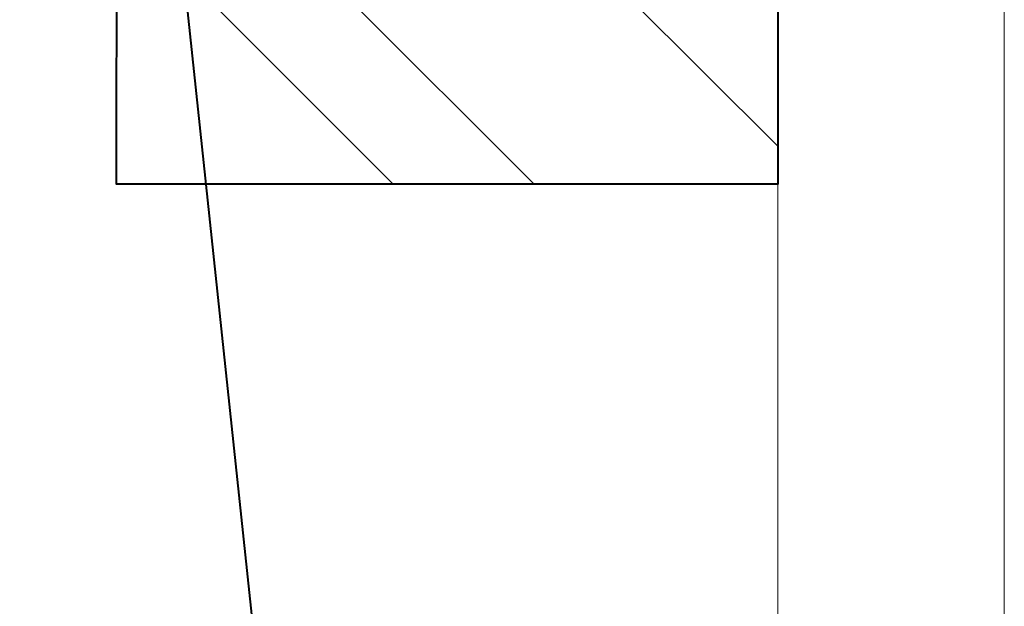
# Model space of a CAD drawing. Header units: metres. Extents: x -113 to 509, y -50 to 519.
# Tile 142 of 238: x -34.31 to -31.2, y 181.86 to 183.72. Entities that reach past the tile are written whole.
import ezdxf
from ezdxf.enums import TextEntityAlignment as Align

# ---------------------------------------------------------------- set-up
doc = ezdxf.new("R2010")
doc.units = ezdxf.units.M
doc.header["$MEASUREMENT"] = 0
for name, color, linetype, lineweight in [('B_ANNO_DIM', 7, 'Continuous', 18), ('B_ANNO_TEXT', 7, 'Continuous', 18), ('B_DETAIL', 7, 'Continuous', 18), ('B_DETAIL_OBJ', 7, 'Continuous', 40), ('B_STEEL', 92, 'Continuous', 18)]:
    doc.layers.add(name, color=color, linetype=linetype, lineweight=lineweight)
doc.styles.add('Annotative', font='calibri.ttf', dxfattribs={"height": 0.0625})
doc.styles.get("Standard").update_dxf_attribs({"font": 'calibri.ttf'})

# ---------------------------------------------------------------- blocks, each defined once
blk = doc.blocks.new('INS_JTSS_A_SS_BASE')
at = {"layer": 'B_DETAIL'}
h = blk.add_hatch(dxfattribs=at)
h.set_pattern_fill('ANSI32', color=256, scale=2.514248, angle=90)
h.set_pattern_definition([(135, (101.2226, -112.4974), (-0.66669, -0.66669), []), (135, (101.2226, -112.0529), (-0.66669, -0.66669), [])])
h.paths.add_polyline_path([(80.9103, -80.4421), (78.8235, -80.4421), (78.4271, -80.842), (78.4271, -81.4401), (78.5236, -81.5401), (79.0688, -81.5399, -0.901732), (79.7469, -81.3823), (80.1699, -82.6111, -1), (79.5083, -82.839), (79.4364, -82.6301, 0.714138), (78.8239, -82.8403), (78.8235, -83.6412), (80.9103, -83.6412)])
at = {"layer": 'B_DETAIL_OBJ', "flags": 128}
blk.add_lwpolyline([(80.9103, -80.4421), (80.9103, -83.6412), (78.8235, -83.6412), (78.8239, -82.8403, -0.713683), (79.4361, -82.6298)], format="xyb", dxfattribs=at)
at = {"layer": 'B_ANNO_DIM', "style": 'Annotative'}
blk.add_attdef('DIST6', text='', height=1.5, rotation=90, dxfattribs=at).set_placement((10.1741, -92.4535), align=Align.MIDDLE_CENTER)
at = {"layer": 'B_ANNO_DIM', "lineweight": 30}
for tag, p in [('BAR1', (10.7294, -248.1165)), ('BAR3', (129.0984, -257.5272))]:
    blk.add_attdef(tag, text='', height=1.5, dxfattribs=at).set_placement(p, align=Align.TOP_LEFT)
at = {"layer": 'B_ANNO_DIM', "style": 'Annotative'}
for tag, p in [('BAR2', (96.1024, -274.8563)), ('BAR4', (122.9444, -296.1127))]:
    blk.add_attdef(tag, text='', height=1.5, dxfattribs=at).set_placement(p, align=Align.TOP_LEFT)
at = {"layer": 'B_ANNO_TEXT', "style": 'Annotative'}
for tag, p in [('SS', (321.0554, -84.683)), ('BID#', (275.9705, -312.1489))]:
    blk.add_attdef(tag, p, '', height=1.5, dxfattribs=at)
blk = doc.blocks.new('*U8060')
at = {"layer": 'B_DETAIL_OBJ'}
blk.add_line((81.4136, 211.1465), (78.9426, 234.3815), dxfattribs=at)
at = {"layer": 'B_STEEL', "flags": 128}
blk.add_lwpolyline([(81.6243, 228.4718), (81.6243, 233.9158), (80.9103, 233.9158), (80.9103, 228.4718)], dxfattribs=at)

msp = doc.modelspace()

# ---------------------------------------------------------------- block references
msp.add_blockref('INS_JTSS_A_SS_BASE', (-112.8286, 266.8387))

# ---------------------------------------------------------------- next in the draw order: block references
msp.add_blockref('*U8060', (-112.8286, -49.6484))

doc.saveas('drawing.dxf')
